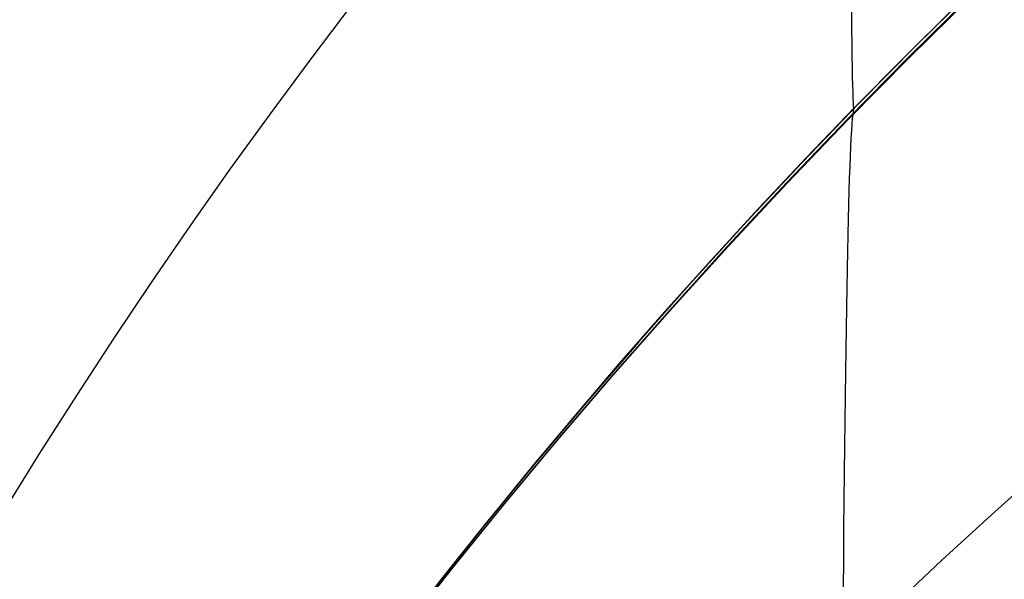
# Model space of a CAD drawing. Extents: x -15 to 7, y 1 to 148.
# Tile 118 of 194: x -7.7313 to -7.5977, y 140.4786 to 140.5545. Entities that reach past the tile are written whole.
import ezdxf

# ---------------------------------------------------------------- set-up
doc = ezdxf.new("R2010")
doc.units = 0
doc.layers.add('DEFAULT', color=7, linetype='CONTINUOUS')

msp = doc.modelspace()

# ---------------------------------------------------------------- linework, layer by layer
at = {"layer": 'DEFAULT', "color": 254}
for p, q in [((-7.60962, 140.55107, -48.63517), (-7.60166, 140.5589, -48.63885)), ((-7.60962, 140.55107, -52.63517), (-7.60166, 140.5589, -52.63885)), ((-7.60962, 140.55107, -56.63517), (-7.60166, 140.5589, -56.63885)), ((-7.60962, 140.55107, -60.63517), (-7.60166, 140.5589, -60.63885)), ((-7.60962, 140.55107, -64.63517), (-7.60166, 140.5589, -64.63885)), ((-7.60962, 140.55107, -68.63517), (-7.60166, 140.5589, -68.63885)), ((-7.60962, 140.55107, -72.63517), (-7.60166, 140.5589, -72.63885)), ((-7.60962, 140.55107, -76.63517), (-7.60166, 140.5589, -76.63885)), ((-7.60962, 140.55107, -80.63517), (-7.60166, 140.5589, -80.63885)), ((-7.60962, 140.55107, -84.63517), (-7.60166, 140.5589, -84.63885)), ((-7.60962, 140.55107, -88.63517), (-7.60166, 140.5589, -88.63885)), ((-7.60962, 140.55107, -92.63517), (-7.60166, 140.5589, -92.63885)), ((-7.60962, 140.55107, -96.63517), (-7.60166, 140.5589, -96.63885)), ((-7.60962, 140.55107, -100.63517), (-7.60166, 140.5589, -100.63885)), ((-7.60163, 140.55893, -50.29749), (-7.60958, 140.55111, -50.30117)), ((-7.60163, 140.55893, -54.29749), (-7.60958, 140.55111, -54.30117)), ((-7.60163, 140.55893, -58.29749), (-7.60958, 140.55111, -58.30117)), ((-7.60163, 140.55893, -62.29749), (-7.60958, 140.55111, -62.30117)), ((-7.60163, 140.55893, -66.29749), (-7.60958, 140.55111, -66.30117)), ((-7.60163, 140.55893, -70.29749), (-7.60958, 140.55111, -70.30117)), ((-7.60163, 140.55893, -74.29749), (-7.60958, 140.55111, -74.30117)), ((-7.60163, 140.55893, -78.29749), (-7.60958, 140.55111, -78.30117)), ((-7.60163, 140.55893, -82.29749), (-7.60958, 140.55111, -82.30117)), ((-7.60163, 140.55893, -86.29749), (-7.60958, 140.55111, -86.30117)), ((-7.60163, 140.55893, -90.29749), (-7.60958, 140.55111, -90.30117)), ((-7.60163, 140.55893, -94.29749), (-7.60958, 140.55111, -94.30117)), ((-7.60163, 140.55893, -98.29749), (-7.60958, 140.55111, -98.30117)), ((-7.60163, 140.55893, -46.29749), (-7.60958, 140.55111, -46.30117)), ((-7.60208, 140.55795, -98.29777), (-7.61066, 140.54948, -98.30176)), ((-7.60208, 140.55795, -94.29777), (-7.61066, 140.54948, -94.30176)), ((-7.60208, 140.55795, -90.29777), (-7.61066, 140.54948, -90.30176)), ((-7.60208, 140.55795, -86.29777), (-7.61066, 140.54948, -86.30176)), ((-7.60208, 140.55795, -82.29777), (-7.61066, 140.54948, -82.30176)), ((-7.60208, 140.55795, -78.29777), (-7.61066, 140.54948, -78.30176)), ((-7.60208, 140.55795, -74.29777), (-7.61066, 140.54948, -74.30176)), ((-7.60208, 140.55795, -70.29777), (-7.61066, 140.54948, -70.30176)), ((-7.60208, 140.55795, -66.29777), (-7.61066, 140.54948, -66.30176)), ((-7.60208, 140.55795, -62.29777), (-7.61066, 140.54948, -62.30176)), ((-7.60208, 140.55795, -58.29777), (-7.61066, 140.54948, -58.30176)), ((-7.60208, 140.55795, -54.29777), (-7.61066, 140.54948, -54.30176)), ((-7.60208, 140.55795, -50.29777), (-7.61066, 140.54948, -50.30176)), ((-7.60208, 140.55795, -46.29777), (-7.61066, 140.54948, -46.30176)), ((-7.61054, 140.54946, -100.63465), (-7.60194, 140.55793, -100.63865)), ((-7.61054, 140.54946, -96.63465), (-7.60194, 140.55793, -96.63865)), ((-7.61054, 140.54946, -92.63465), (-7.60194, 140.55793, -92.63865)), ((-7.61054, 140.54946, -88.63465), (-7.60194, 140.55793, -88.63865)), ((-7.61054, 140.54946, -84.63465), (-7.60194, 140.55793, -84.63865)), ((-7.61054, 140.54946, -80.63465), (-7.60194, 140.55793, -80.63865)), ((-7.61054, 140.54946, -76.63465), (-7.60194, 140.55793, -76.63865)), ((-7.61054, 140.54946, -72.63465), (-7.60194, 140.55793, -72.63865)), ((-7.61054, 140.54946, -68.63465), (-7.60194, 140.55793, -68.63865)), ((-7.61054, 140.54946, -64.63465), (-7.60194, 140.55793, -64.63865)), ((-7.61054, 140.54946, -60.63465), (-7.60194, 140.55793, -60.63865)), ((-7.61054, 140.54946, -56.63465), (-7.60194, 140.55793, -56.63865)), ((-7.61054, 140.54946, -52.63465), (-7.60194, 140.55793, -52.63865)), ((-7.61054, 140.54946, -48.63465), (-7.60194, 140.55793, -48.63865)), ((-7.61745, 140.54315, -48.63135), (-7.60962, 140.55107, -48.63517)), ((-7.61745, 140.54315, -52.63135), (-7.60962, 140.55107, -52.63517)), ((-7.61745, 140.54315, -56.63135), (-7.60962, 140.55107, -56.63517)), ((-7.61745, 140.54315, -60.63135), (-7.60962, 140.55107, -60.63517)), ((-7.61745, 140.54315, -64.63135), (-7.60962, 140.55107, -64.63517)), ((-7.61745, 140.54315, -68.63135), (-7.60962, 140.55107, -68.63517)), ((-7.61745, 140.54315, -72.63135), (-7.60962, 140.55107, -72.63517)), ((-7.61745, 140.54315, -76.63135), (-7.60962, 140.55107, -76.63517)), ((-7.61745, 140.54315, -80.63135), (-7.60962, 140.55107, -80.63517)), ((-7.61745, 140.54315, -84.63135), (-7.60962, 140.55107, -84.63517)), ((-7.61745, 140.54315, -88.63135), (-7.60962, 140.55107, -88.63517)), ((-7.61745, 140.54315, -92.63135), (-7.60962, 140.55107, -92.63517)), ((-7.61745, 140.54315, -96.63135), (-7.60962, 140.55107, -96.63517)), ((-7.61745, 140.54315, -100.63135), (-7.60962, 140.55107, -100.63517)), ((-7.60958, 140.55111, -50.30117), (-7.6174, 140.54321, -50.30498)), ((-7.60958, 140.55111, -54.30117), (-7.6174, 140.54321, -54.30498)), ((-7.60958, 140.55111, -58.30117), (-7.6174, 140.54321, -58.30498)), ((-7.60958, 140.55111, -62.30117), (-7.6174, 140.54321, -62.30498)), ((-7.60958, 140.55111, -66.30117), (-7.6174, 140.54321, -66.30498)), ((-7.60958, 140.55111, -70.30117), (-7.6174, 140.54321, -70.30498)), ((-7.60958, 140.55111, -74.30117), (-7.6174, 140.54321, -74.30498)), ((-7.60958, 140.55111, -78.30117), (-7.6174, 140.54321, -78.30498)), ((-7.60958, 140.55111, -82.30117), (-7.6174, 140.54321, -82.30498)), ((-7.60958, 140.55111, -86.30117), (-7.6174, 140.54321, -86.30498)), ((-7.60958, 140.55111, -90.30117), (-7.6174, 140.54321, -90.30498)), ((-7.60958, 140.55111, -94.30117), (-7.6174, 140.54321, -94.30498)), ((-7.60958, 140.55111, -98.30117), (-7.6174, 140.54321, -98.30498)), ((-7.60958, 140.55111, -46.30117), (-7.6174, 140.54321, -46.30498)), ((-7.61066, 140.54948, -98.30176), (-7.61906, 140.54096, -98.3059)), ((-7.61066, 140.54948, -94.30176), (-7.61906, 140.54096, -94.3059)), ((-7.61066, 140.54948, -90.30176), (-7.61906, 140.54096, -90.3059)), ((-7.61066, 140.54948, -86.30176), (-7.61906, 140.54096, -86.3059)), ((-7.61066, 140.54948, -82.30176), (-7.61906, 140.54096, -82.3059)), ((-7.61066, 140.54948, -78.30176), (-7.61906, 140.54096, -78.3059)), ((-7.61066, 140.54948, -74.30176), (-7.61906, 140.54096, -74.3059)), ((-7.61066, 140.54948, -70.30176), (-7.61906, 140.54096, -70.3059)), ((-7.61066, 140.54948, -66.30176), (-7.61906, 140.54096, -66.3059)), ((-7.61066, 140.54948, -62.30176), (-7.61906, 140.54096, -62.3059)), ((-7.61066, 140.54948, -58.30176), (-7.61906, 140.54096, -58.3059)), ((-7.61066, 140.54948, -54.30176), (-7.61906, 140.54096, -54.3059)), ((-7.61066, 140.54948, -50.30176), (-7.61906, 140.54096, -50.3059)), ((-7.61066, 140.54948, -46.30176), (-7.61906, 140.54096, -46.3059)), ((-7.61894, 140.54094, -100.63052), (-7.61054, 140.54946, -100.63465)), ((-7.61894, 140.54094, -96.63052), (-7.61054, 140.54946, -96.63465)), ((-7.61894, 140.54094, -92.63052), (-7.61054, 140.54946, -92.63465)), ((-7.61894, 140.54094, -88.63052), (-7.61054, 140.54946, -88.63465)), ((-7.61894, 140.54094, -84.63052), (-7.61054, 140.54946, -84.63465)), ((-7.61894, 140.54094, -80.63052), (-7.61054, 140.54946, -80.63465)), ((-7.61894, 140.54094, -76.63052), (-7.61054, 140.54946, -76.63465)), ((-7.61894, 140.54094, -72.63052), (-7.61054, 140.54946, -72.63465)), ((-7.61894, 140.54094, -68.63052), (-7.61054, 140.54946, -68.63465)), ((-7.61894, 140.54094, -64.63052), (-7.61054, 140.54946, -64.63465)), ((-7.61894, 140.54094, -60.63052), (-7.61054, 140.54946, -60.63465)), ((-7.61894, 140.54094, -56.63052), (-7.61054, 140.54946, -56.63465)), ((-7.61894, 140.54094, -52.63052), (-7.61054, 140.54946, -52.63465)), ((-7.61894, 140.54094, -48.63052), (-7.61054, 140.54946, -48.63465)), ((-7.62515, 140.53515, -48.62739), (-7.61745, 140.54315, -48.63135)), ((-7.62515, 140.53515, -52.62739), (-7.61745, 140.54315, -52.63135)), ((-7.62515, 140.53515, -56.62739), (-7.61745, 140.54315, -56.63135)), ((-7.62515, 140.53515, -60.62739), (-7.61745, 140.54315, -60.63135)), ((-7.62515, 140.53515, -64.62739), (-7.61745, 140.54315, -64.63135)), ((-7.62515, 140.53515, -68.62739), (-7.61745, 140.54315, -68.63135)), ((-7.62515, 140.53515, -72.62739), (-7.61745, 140.54315, -72.63135)), ((-7.62515, 140.53515, -76.62739), (-7.61745, 140.54315, -76.63135)), ((-7.62515, 140.53515, -80.62739), (-7.61745, 140.54315, -80.63135)), ((-7.62515, 140.53515, -84.62739), (-7.61745, 140.54315, -84.63135)), ((-7.62515, 140.53515, -88.62739), (-7.61745, 140.54315, -88.63135)), ((-7.62515, 140.53515, -92.62739), (-7.61745, 140.54315, -92.63135)), ((-7.62515, 140.53515, -96.62739), (-7.61745, 140.54315, -96.63135)), ((-7.62515, 140.53515, -100.62739), (-7.61745, 140.54315, -100.63135)), ((-7.6174, 140.54321, -50.30498), (-7.62509, 140.53522, -50.30894)), ((-7.6174, 140.54321, -54.30498), (-7.62509, 140.53522, -54.30894)), ((-7.6174, 140.54321, -58.30498), (-7.62509, 140.53522, -58.30894)), ((-7.6174, 140.54321, -62.30498), (-7.62509, 140.53522, -62.30894)), ((-7.6174, 140.54321, -66.30498), (-7.62509, 140.53522, -66.30894)), ((-7.6174, 140.54321, -70.30498), (-7.62509, 140.53522, -70.30894)), ((-7.6174, 140.54321, -74.30498), (-7.62509, 140.53522, -74.30894)), ((-7.6174, 140.54321, -78.30498), (-7.62509, 140.53522, -78.30894)), ((-7.6174, 140.54321, -82.30498), (-7.62509, 140.53522, -82.30894)), ((-7.6174, 140.54321, -86.30498), (-7.62509, 140.53522, -86.30894)), ((-7.6174, 140.54321, -90.30498), (-7.62509, 140.53522, -90.30894)), ((-7.6174, 140.54321, -94.30498), (-7.62509, 140.53522, -94.30894)), ((-7.6174, 140.54321, -98.30498), (-7.62509, 140.53522, -98.30894)), ((-7.6174, 140.54321, -46.30498), (-7.62509, 140.53522, -46.30894)), ((-7.61906, 140.54096, -98.3059), (-7.62726, 140.5324, -98.31017)), ((-7.61906, 140.54096, -94.3059), (-7.62726, 140.5324, -94.31017)), ((-7.61906, 140.54096, -90.3059), (-7.62726, 140.5324, -90.31017)), ((-7.61906, 140.54096, -86.3059), (-7.62726, 140.5324, -86.31017)), ((-7.61906, 140.54096, -82.3059), (-7.62726, 140.5324, -82.31017)), ((-7.61906, 140.54096, -78.3059), (-7.62726, 140.5324, -78.31017)), ((-7.61906, 140.54096, -74.3059), (-7.62726, 140.5324, -74.31017)), ((-7.61906, 140.54096, -70.3059), (-7.62726, 140.5324, -70.31017)), ((-7.61906, 140.54096, -66.3059), (-7.62726, 140.5324, -66.31017)), ((-7.61906, 140.54096, -62.3059), (-7.62726, 140.5324, -62.31017)), ((-7.61906, 140.54096, -58.3059), (-7.62726, 140.5324, -58.31017)), ((-7.61906, 140.54096, -54.3059), (-7.62726, 140.5324, -54.31017)), ((-7.61906, 140.54096, -50.3059), (-7.62726, 140.5324, -50.31017)), ((-7.61906, 140.54096, -46.3059), (-7.62726, 140.5324, -46.31017)), ((-7.62716, 140.53236, -100.62624), (-7.61894, 140.54094, -100.63052)), ((-7.62716, 140.53236, -96.62624), (-7.61894, 140.54094, -96.63052)), ((-7.62716, 140.53236, -92.62624), (-7.61894, 140.54094, -92.63052)), ((-7.62716, 140.53236, -88.62624), (-7.61894, 140.54094, -88.63052)), ((-7.62716, 140.53236, -84.62624), (-7.61894, 140.54094, -84.63052)), ((-7.62716, 140.53236, -80.62624), (-7.61894, 140.54094, -80.63052)), ((-7.62716, 140.53236, -76.62624), (-7.61894, 140.54094, -76.63052)), ((-7.62716, 140.53236, -72.62624), (-7.61894, 140.54094, -72.63052)), ((-7.62716, 140.53236, -68.62624), (-7.61894, 140.54094, -68.63052)), ((-7.62716, 140.53236, -64.62624), (-7.61894, 140.54094, -64.63052)), ((-7.62716, 140.53236, -60.62624), (-7.61894, 140.54094, -60.63052)), ((-7.62716, 140.53236, -56.62624), (-7.61894, 140.54094, -56.63052)), ((-7.62716, 140.53236, -52.62624), (-7.61894, 140.54094, -52.63052)), ((-7.62716, 140.53236, -48.62624), (-7.61894, 140.54094, -48.63052)), ((-7.63271, 140.52707, -48.6233), (-7.62515, 140.53515, -48.62739)), ((-7.63271, 140.52707, -52.6233), (-7.62515, 140.53515, -52.62739)), ((-7.63271, 140.52707, -56.6233), (-7.62515, 140.53515, -56.62739)), ((-7.63271, 140.52707, -60.6233), (-7.62515, 140.53515, -60.62739)), ((-7.63271, 140.52707, -64.6233), (-7.62515, 140.53515, -64.62739)), ((-7.63271, 140.52707, -68.6233), (-7.62515, 140.53515, -68.62739)), ((-7.63271, 140.52707, -72.6233), (-7.62515, 140.53515, -72.62739)), ((-7.63271, 140.52707, -76.6233), (-7.62515, 140.53515, -76.62739)), ((-7.63271, 140.52707, -80.6233), (-7.62515, 140.53515, -80.62739)), ((-7.63271, 140.52707, -84.6233), (-7.62515, 140.53515, -84.62739)), ((-7.63271, 140.52707, -88.6233), (-7.62515, 140.53515, -88.62739)), ((-7.63271, 140.52707, -92.6233), (-7.62515, 140.53515, -92.62739)), ((-7.63271, 140.52707, -96.6233), (-7.62515, 140.53515, -96.62739)), ((-7.63271, 140.52707, -100.6233), (-7.62515, 140.53515, -100.62739)), ((-7.62509, 140.53522, -50.30894), (-7.63265, 140.52715, -50.31303)), ((-7.62509, 140.53522, -54.30894), (-7.63265, 140.52715, -54.31303)), ((-7.62509, 140.53522, -58.30894), (-7.63265, 140.52715, -58.31303)), ((-7.62509, 140.53522, -62.30894), (-7.63265, 140.52715, -62.31303)), ((-7.62509, 140.53522, -66.30894), (-7.63265, 140.52715, -66.31303)), ((-7.62509, 140.53522, -70.30894), (-7.63265, 140.52715, -70.31303)), ((-7.62509, 140.53522, -74.30894), (-7.63265, 140.52715, -74.31303)), ((-7.62509, 140.53522, -78.30894), (-7.63265, 140.52715, -78.31303)), ((-7.62509, 140.53522, -82.30894), (-7.63265, 140.52715, -82.31303)), ((-7.62509, 140.53522, -86.30894), (-7.63265, 140.52715, -86.31303)), ((-7.62509, 140.53522, -90.30894), (-7.63265, 140.52715, -90.31303)), ((-7.62509, 140.53522, -94.30894), (-7.63265, 140.52715, -94.31303)), ((-7.62509, 140.53522, -98.30894), (-7.63265, 140.52715, -98.31303)), ((-7.62509, 140.53522, -46.30894), (-7.63265, 140.52715, -46.31303)), ((-7.62726, 140.5324, -98.31017), (-7.63527, 140.52379, -98.31459)), ((-7.62726, 140.5324, -94.31017), (-7.63527, 140.52379, -94.31459)), ((-7.62726, 140.5324, -90.31017), (-7.63527, 140.52379, -90.31459)), ((-7.62726, 140.5324, -86.31017), (-7.63527, 140.52379, -86.31459)), ((-7.62726, 140.5324, -82.31017), (-7.63527, 140.52379, -82.31459)), ((-7.62726, 140.5324, -78.31017), (-7.63527, 140.52379, -78.31459)), ((-7.62726, 140.5324, -74.31017), (-7.63527, 140.52379, -74.31459)), ((-7.62726, 140.5324, -70.31017), (-7.63527, 140.52379, -70.31459)), ((-7.62726, 140.5324, -66.31017), (-7.63527, 140.52379, -66.31459)), ((-7.62726, 140.5324, -62.31017), (-7.63527, 140.52379, -62.31459)), ((-7.62726, 140.5324, -58.31017), (-7.63527, 140.52379, -58.31459)), ((-7.62726, 140.5324, -54.31017), (-7.63527, 140.52379, -54.31459)), ((-7.62726, 140.5324, -50.31017), (-7.63527, 140.52379, -50.31459)), ((-7.62726, 140.5324, -46.31017), (-7.63527, 140.52379, -46.31459)), ((-7.63518, 140.52375, -100.62183), (-7.62716, 140.53236, -100.62624)), ((-7.63518, 140.52375, -96.62183), (-7.62716, 140.53236, -96.62624)), ((-7.63518, 140.52375, -92.62183), (-7.62716, 140.53236, -92.62624)), ((-7.63518, 140.52375, -88.62183), (-7.62716, 140.53236, -88.62624)), ((-7.63518, 140.52375, -84.62183), (-7.62716, 140.53236, -84.62624)), ((-7.63518, 140.52375, -80.62183), (-7.62716, 140.53236, -80.62624)), ((-7.63518, 140.52375, -76.62183), (-7.62716, 140.53236, -76.62624)), ((-7.63518, 140.52375, -72.62183), (-7.62716, 140.53236, -72.62624)), ((-7.63518, 140.52375, -68.62183), (-7.62716, 140.53236, -68.62624)), ((-7.63518, 140.52375, -64.62183), (-7.62716, 140.53236, -64.62624)), ((-7.63518, 140.52375, -60.62183), (-7.62716, 140.53236, -60.62624)), ((-7.63518, 140.52375, -56.62183), (-7.62716, 140.53236, -56.62624)), ((-7.63518, 140.52375, -52.62183), (-7.62716, 140.53236, -52.62624)), ((-7.63518, 140.52375, -48.62183), (-7.62716, 140.53236, -48.62624)), ((-7.64013, 140.51892, -48.61906), (-7.63271, 140.52707, -48.6233)), ((-7.64013, 140.51892, -52.61906), (-7.63271, 140.52707, -52.6233)), ((-7.64013, 140.51892, -56.61906), (-7.63271, 140.52707, -56.6233)), ((-7.64013, 140.51892, -60.61906), (-7.63271, 140.52707, -60.6233)), ((-7.64013, 140.51892, -64.61906), (-7.63271, 140.52707, -64.6233)), ((-7.64013, 140.51892, -68.61906), (-7.63271, 140.52707, -68.6233)), ((-7.64013, 140.51892, -72.61906), (-7.63271, 140.52707, -72.6233)), ((-7.64013, 140.51892, -76.61906), (-7.63271, 140.52707, -76.6233)), ((-7.64013, 140.51892, -80.61906), (-7.63271, 140.52707, -80.6233)), ((-7.64013, 140.51892, -84.61906), (-7.63271, 140.52707, -84.6233)), ((-7.64013, 140.51892, -88.61906), (-7.63271, 140.52707, -88.6233)), ((-7.64013, 140.51892, -92.61906), (-7.63271, 140.52707, -92.6233)), ((-7.64013, 140.51892, -96.61906), (-7.63271, 140.52707, -96.6233)), ((-7.64013, 140.51892, -100.61906), (-7.63271, 140.52707, -100.6233)), ((-7.63265, 140.52715, -50.31303), (-7.64007, 140.51901, -50.31726)), ((-7.63265, 140.52715, -54.31303), (-7.64007, 140.51901, -54.31726)), ((-7.63265, 140.52715, -58.31303), (-7.64007, 140.51901, -58.31726)), ((-7.63265, 140.52715, -62.31303), (-7.64007, 140.51901, -62.31726)), ((-7.63265, 140.52715, -66.31303), (-7.64007, 140.51901, -66.31726)), ((-7.63265, 140.52715, -70.31303), (-7.64007, 140.51901, -70.31726)), ((-7.63265, 140.52715, -74.31303), (-7.64007, 140.51901, -74.31726)), ((-7.63265, 140.52715, -78.31303), (-7.64007, 140.51901, -78.31726)), ((-7.63265, 140.52715, -82.31303), (-7.64007, 140.51901, -82.31726)), ((-7.63265, 140.52715, -86.31303), (-7.64007, 140.51901, -86.31726)), ((-7.63265, 140.52715, -90.31303), (-7.64007, 140.51901, -90.31726)), ((-7.63265, 140.52715, -94.31303), (-7.64007, 140.51901, -94.31726)), ((-7.63265, 140.52715, -98.31303), (-7.64007, 140.51901, -98.31726)), ((-7.63265, 140.52715, -46.31303), (-7.64007, 140.51901, -46.31726)), ((-7.63527, 140.52379, -98.31459), (-7.64314, 140.51508, -98.31918)), ((-7.63527, 140.52379, -94.31459), (-7.64314, 140.51508, -94.31918)), ((-7.63527, 140.52379, -90.31459), (-7.64314, 140.51508, -90.31918)), ((-7.63527, 140.52379, -86.31459), (-7.64314, 140.51508, -86.31918)), ((-7.63527, 140.52379, -82.31459), (-7.64314, 140.51508, -82.31918)), ((-7.63527, 140.52379, -78.31459), (-7.64314, 140.51508, -78.31918)), ((-7.63527, 140.52379, -74.31459), (-7.64314, 140.51508, -74.31918)), ((-7.63527, 140.52379, -70.31459), (-7.64314, 140.51508, -70.31918)), ((-7.63527, 140.52379, -66.31459), (-7.64314, 140.51508, -66.31918)), ((-7.63527, 140.52379, -62.31459), (-7.64314, 140.51508, -62.31918)), ((-7.63527, 140.52379, -58.31459), (-7.64314, 140.51508, -58.31918)), ((-7.63527, 140.52379, -54.31459), (-7.64314, 140.51508, -54.31918)), ((-7.63527, 140.52379, -50.31459), (-7.64314, 140.51508, -50.31918)), ((-7.63527, 140.52379, -46.31459), (-7.64314, 140.51508, -46.31918)), ((-7.64309, 140.51502, -100.61721), (-7.63518, 140.52375, -100.62183)), ((-7.64309, 140.51502, -96.61721), (-7.63518, 140.52375, -96.62183)), ((-7.64309, 140.51502, -92.61721), (-7.63518, 140.52375, -92.62183)), ((-7.64309, 140.51502, -88.61721), (-7.63518, 140.52375, -88.62183)), ((-7.64309, 140.51502, -84.61721), (-7.63518, 140.52375, -84.62183)), ((-7.64309, 140.51502, -80.61721), (-7.63518, 140.52375, -80.62183)), ((-7.64309, 140.51502, -76.61721), (-7.63518, 140.52375, -76.62183)), ((-7.64309, 140.51502, -72.61721), (-7.63518, 140.52375, -72.62183)), ((-7.64309, 140.51502, -68.61721), (-7.63518, 140.52375, -68.62183)), ((-7.64309, 140.51502, -64.61721), (-7.63518, 140.52375, -64.62183)), ((-7.64309, 140.51502, -60.61721), (-7.63518, 140.52375, -60.62183)), ((-7.64309, 140.51502, -56.61721), (-7.63518, 140.52375, -56.62183)), ((-7.64309, 140.51502, -52.61721), (-7.63518, 140.52375, -52.62183)), ((-7.64309, 140.51502, -48.61721), (-7.63518, 140.52375, -48.62183)), ((-7.64742, 140.51071, -48.61468), (-7.64013, 140.51892, -48.61906)), ((-7.64742, 140.51071, -52.61468), (-7.64013, 140.51892, -52.61906)), ((-7.64742, 140.51071, -56.61468), (-7.64013, 140.51892, -56.61906)), ((-7.64742, 140.51071, -60.61468), (-7.64013, 140.51892, -60.61906)), ((-7.64742, 140.51071, -64.61468), (-7.64013, 140.51892, -64.61906)), ((-7.64742, 140.51071, -68.61468), (-7.64013, 140.51892, -68.61906)), ((-7.64742, 140.51071, -72.61468), (-7.64013, 140.51892, -72.61906)), ((-7.64742, 140.51071, -76.61468), (-7.64013, 140.51892, -76.61906)), ((-7.64742, 140.51071, -80.61468), (-7.64013, 140.51892, -80.61906)), ((-7.64742, 140.51071, -84.61468), (-7.64013, 140.51892, -84.61906)), ((-7.64742, 140.51071, -88.61468), (-7.64013, 140.51892, -88.61906)), ((-7.64742, 140.51071, -92.61468), (-7.64013, 140.51892, -92.61906)), ((-7.64742, 140.51071, -96.61468), (-7.64013, 140.51892, -96.61906)), ((-7.64742, 140.51071, -100.61468), (-7.64013, 140.51892, -100.61906)), ((-7.64007, 140.51901, -50.31726), (-7.64735, 140.51079, -50.32165)), ((-7.64007, 140.51901, -54.31726), (-7.64735, 140.51079, -54.32165)), ((-7.64007, 140.51901, -58.31726), (-7.64735, 140.51079, -58.32165)), ((-7.64007, 140.51901, -62.31726), (-7.64735, 140.51079, -62.32165)), ((-7.64007, 140.51901, -66.31726), (-7.64735, 140.51079, -66.32165)), ((-7.64007, 140.51901, -70.31726), (-7.64735, 140.51079, -70.32165)), ((-7.64007, 140.51901, -74.31726), (-7.64735, 140.51079, -74.32165)), ((-7.64007, 140.51901, -78.31726), (-7.64735, 140.51079, -78.32165)), ((-7.64007, 140.51901, -82.31726), (-7.64735, 140.51079, -82.32165)), ((-7.64007, 140.51901, -86.31726), (-7.64735, 140.51079, -86.32165)), ((-7.64007, 140.51901, -90.31726), (-7.64735, 140.51079, -90.32165)), ((-7.64007, 140.51901, -94.31726), (-7.64735, 140.51079, -94.32165)), ((-7.64007, 140.51901, -98.31726), (-7.64735, 140.51079, -98.32165)), ((-7.64007, 140.51901, -46.31726), (-7.64735, 140.51079, -46.32165)), ((-7.64314, 140.51508, -98.31918), (-7.65082, 140.50634, -98.32392)), ((-7.64314, 140.51508, -94.31918), (-7.65082, 140.50634, -94.32392)), ((-7.64314, 140.51508, -90.31918), (-7.65082, 140.50634, -90.32392)), ((-7.64314, 140.51508, -86.31918), (-7.65082, 140.50634, -86.32392)), ((-7.64314, 140.51508, -82.31918), (-7.65082, 140.50634, -82.32392)), ((-7.64314, 140.51508, -78.31918), (-7.65082, 140.50634, -78.32392)), ((-7.64314, 140.51508, -74.31918), (-7.65082, 140.50634, -74.32392)), ((-7.64314, 140.51508, -70.31918), (-7.65082, 140.50634, -70.32392)), ((-7.64314, 140.51508, -66.31918), (-7.65082, 140.50634, -66.32392)), ((-7.64314, 140.51508, -62.31918), (-7.65082, 140.50634, -62.32392)), ((-7.64314, 140.51508, -58.31918), (-7.65082, 140.50634, -58.32392)), ((-7.64314, 140.51508, -54.31918), (-7.65082, 140.50634, -54.32392)), ((-7.64314, 140.51508, -50.31918), (-7.65082, 140.50634, -50.32392)), ((-7.64314, 140.51508, -46.31918), (-7.65082, 140.50634, -46.32392)), ((-7.6508, 140.50626, -100.61246), (-7.64309, 140.51502, -100.61721)), ((-7.6508, 140.50626, -96.61246), (-7.64309, 140.51502, -96.61721)), ((-7.6508, 140.50626, -92.61246), (-7.64309, 140.51502, -92.61721)), ((-7.6508, 140.50626, -88.61246), (-7.64309, 140.51502, -88.61721)), ((-7.6508, 140.50626, -84.61246), (-7.64309, 140.51502, -84.61721)), ((-7.6508, 140.50626, -80.61246), (-7.64309, 140.51502, -80.61721)), ((-7.6508, 140.50626, -76.61246), (-7.64309, 140.51502, -76.61721)), ((-7.6508, 140.50626, -72.61246), (-7.64309, 140.51502, -72.61721)), ((-7.6508, 140.50626, -68.61246), (-7.64309, 140.51502, -68.61721)), ((-7.6508, 140.50626, -64.61246), (-7.64309, 140.51502, -64.61721)), ((-7.6508, 140.50626, -60.61246), (-7.64309, 140.51502, -60.61721)), ((-7.6508, 140.50626, -56.61246), (-7.64309, 140.51502, -56.61721)), ((-7.6508, 140.50626, -52.61246), (-7.64309, 140.51502, -52.61721)), ((-7.6508, 140.50626, -48.61246), (-7.64309, 140.51502, -48.61721)), ((-7.65456, 140.50242, -48.61015), (-7.64742, 140.51071, -48.61468)), ((-7.65456, 140.50242, -52.61015), (-7.64742, 140.51071, -52.61468)), ((-7.65456, 140.50242, -56.61015), (-7.64742, 140.51071, -56.61468)), ((-7.65456, 140.50242, -60.61015), (-7.64742, 140.51071, -60.61468)), ((-7.65456, 140.50242, -64.61015), (-7.64742, 140.51071, -64.61468)), ((-7.65456, 140.50242, -68.61015), (-7.64742, 140.51071, -68.61468)), ((-7.65456, 140.50242, -72.61015), (-7.64742, 140.51071, -72.61468)), ((-7.65456, 140.50242, -76.61015), (-7.64742, 140.51071, -76.61468)), ((-7.65456, 140.50242, -80.61015), (-7.64742, 140.51071, -80.61468)), ((-7.65456, 140.50242, -84.61015), (-7.64742, 140.51071, -84.61468)), ((-7.65456, 140.50242, -88.61015), (-7.64742, 140.51071, -88.61468)), ((-7.65456, 140.50242, -92.61015), (-7.64742, 140.51071, -92.61468)), ((-7.65456, 140.50242, -96.61015), (-7.64742, 140.51071, -96.61468)), ((-7.65456, 140.50242, -100.61015), (-7.64742, 140.51071, -100.61468)), ((-7.64735, 140.51079, -50.32165), (-7.65449, 140.50252, -50.32618)), ((-7.64735, 140.51079, -54.32165), (-7.65449, 140.50252, -54.32618)), ((-7.64735, 140.51079, -58.32165), (-7.65449, 140.50252, -58.32618)), ((-7.64735, 140.51079, -62.32165), (-7.65449, 140.50252, -62.32618)), ((-7.64735, 140.51079, -66.32165), (-7.65449, 140.50252, -66.32618)), ((-7.64735, 140.51079, -70.32165), (-7.65449, 140.50252, -70.32618)), ((-7.64735, 140.51079, -74.32165), (-7.65449, 140.50252, -74.32618)), ((-7.64735, 140.51079, -78.32165), (-7.65449, 140.50252, -78.32618)), ((-7.64735, 140.51079, -82.32165), (-7.65449, 140.50252, -82.32618)), ((-7.64735, 140.51079, -86.32165), (-7.65449, 140.50252, -86.32618)), ((-7.64735, 140.51079, -90.32165), (-7.65449, 140.50252, -90.32618)), ((-7.64735, 140.51079, -94.32165), (-7.65449, 140.50252, -94.32618)), ((-7.64735, 140.51079, -98.32165), (-7.65449, 140.50252, -98.32618)), ((-7.64735, 140.51079, -46.32165), (-7.65449, 140.50252, -46.32618)), ((-7.65082, 140.50634, -98.32392), (-7.65831, 140.49758, -98.32881)), ((-7.65082, 140.50634, -94.32392), (-7.65831, 140.49758, -94.32881)), ((-7.65082, 140.50634, -90.32392), (-7.65831, 140.49758, -90.32881)), ((-7.65082, 140.50634, -86.32392), (-7.65831, 140.49758, -86.32881)), ((-7.65082, 140.50634, -82.32392), (-7.65831, 140.49758, -82.32881)), ((-7.65082, 140.50634, -78.32392), (-7.65831, 140.49758, -78.32881)), ((-7.65082, 140.50634, -74.32392), (-7.65831, 140.49758, -74.32881)), ((-7.65082, 140.50634, -70.32392), (-7.65831, 140.49758, -70.32881)), ((-7.65082, 140.50634, -66.32392), (-7.65831, 140.49758, -66.32881)), ((-7.65082, 140.50634, -62.32392), (-7.65831, 140.49758, -62.32881)), ((-7.65082, 140.50634, -58.32392), (-7.65831, 140.49758, -58.32881)), ((-7.65082, 140.50634, -54.32392), (-7.65831, 140.49758, -54.32881)), ((-7.65082, 140.50634, -50.32392), (-7.65831, 140.49758, -50.32881)), ((-7.65082, 140.50634, -46.32392), (-7.65831, 140.49758, -46.32881)), ((-7.65832, 140.49748, -100.60756), (-7.6508, 140.50626, -100.61246)), ((-7.65832, 140.49748, -96.60756), (-7.6508, 140.50626, -96.61246)), ((-7.65832, 140.49748, -92.60756), (-7.6508, 140.50626, -92.61246)), ((-7.65832, 140.49748, -88.60756), (-7.6508, 140.50626, -88.61246)), ((-7.65832, 140.49748, -84.60756), (-7.6508, 140.50626, -84.61246)), ((-7.65832, 140.49748, -80.60756), (-7.6508, 140.50626, -80.61246)), ((-7.65832, 140.49748, -76.60756), (-7.6508, 140.50626, -76.61246)), ((-7.65832, 140.49748, -72.60756), (-7.6508, 140.50626, -72.61246)), ((-7.65832, 140.49748, -68.60756), (-7.6508, 140.50626, -68.61246)), ((-7.65832, 140.49748, -64.60756), (-7.6508, 140.50626, -64.61246)), ((-7.65832, 140.49748, -60.60756), (-7.6508, 140.50626, -60.61246)), ((-7.65832, 140.49748, -56.60756), (-7.6508, 140.50626, -56.61246)), ((-7.65832, 140.49748, -52.60756), (-7.6508, 140.50626, -52.61246)), ((-7.65832, 140.49748, -48.60756), (-7.6508, 140.50626, -48.61246)), ((-7.66156, 140.49409, -48.60547), (-7.65456, 140.50242, -48.61015)), ((-7.66156, 140.49409, -52.60547), (-7.65456, 140.50242, -52.61015)), ((-7.66156, 140.49409, -56.60547), (-7.65456, 140.50242, -56.61015)), ((-7.66156, 140.49409, -60.60547), (-7.65456, 140.50242, -60.61015)), ((-7.66156, 140.49409, -64.60547), (-7.65456, 140.50242, -64.61015)), ((-7.66156, 140.49409, -68.60547), (-7.65456, 140.50242, -68.61015)), ((-7.66156, 140.49409, -72.60547), (-7.65456, 140.50242, -72.61015)), ((-7.66156, 140.49409, -76.60547), (-7.65456, 140.50242, -76.61015)), ((-7.66156, 140.49409, -80.60547), (-7.65456, 140.50242, -80.61015)), ((-7.66156, 140.49409, -84.60547), (-7.65456, 140.50242, -84.61015)), ((-7.66156, 140.49409, -88.60547), (-7.65456, 140.50242, -88.61015)), ((-7.66156, 140.49409, -92.60547), (-7.65456, 140.50242, -92.61015)), ((-7.66156, 140.49409, -96.60547), (-7.65456, 140.50242, -96.61015)), ((-7.66156, 140.49409, -100.60547), (-7.65456, 140.50242, -100.61015)), ((-7.65449, 140.50252, -50.32618), (-7.66149, 140.49418, -50.33086)), ((-7.65449, 140.50252, -54.32618), (-7.66149, 140.49418, -54.33086)), ((-7.65449, 140.50252, -58.32618), (-7.66149, 140.49418, -58.33086)), ((-7.65449, 140.50252, -62.32618), (-7.66149, 140.49418, -62.33086)), ((-7.65449, 140.50252, -66.32618), (-7.66149, 140.49418, -66.33086)), ((-7.65449, 140.50252, -70.32618), (-7.66149, 140.49418, -70.33086)), ((-7.65449, 140.50252, -74.32618), (-7.66149, 140.49418, -74.33086)), ((-7.65449, 140.50252, -78.32618), (-7.66149, 140.49418, -78.33086)), ((-7.65449, 140.50252, -82.32618), (-7.66149, 140.49418, -82.33086)), ((-7.65449, 140.50252, -86.32618), (-7.66149, 140.49418, -86.33086)), ((-7.65449, 140.50252, -90.32618), (-7.66149, 140.49418, -90.33086)), ((-7.65449, 140.50252, -94.32618), (-7.66149, 140.49418, -94.33086)), ((-7.65449, 140.50252, -98.32618), (-7.66149, 140.49418, -98.33086)), ((-7.65449, 140.50252, -46.32618), (-7.66149, 140.49418, -46.33086)), ((-7.66563, 140.48868, -100.60253), (-7.65832, 140.49748, -100.60756)), ((-7.66563, 140.48868, -96.60253), (-7.65832, 140.49748, -96.60756)), ((-7.66563, 140.48868, -92.60253), (-7.65832, 140.49748, -92.60756)), ((-7.66563, 140.48868, -88.60253), (-7.65832, 140.49748, -88.60756)), ((-7.66563, 140.48868, -84.60253), (-7.65832, 140.49748, -84.60756)), ((-7.66563, 140.48868, -80.60253), (-7.65832, 140.49748, -80.60756)), ((-7.66563, 140.48868, -76.60253), (-7.65832, 140.49748, -76.60756)), ((-7.66563, 140.48868, -72.60253), (-7.65832, 140.49748, -72.60756)), ((-7.66563, 140.48868, -68.60253), (-7.65832, 140.49748, -68.60756)), ((-7.66563, 140.48868, -64.60253), (-7.65832, 140.49748, -64.60756)), ((-7.66563, 140.48868, -60.60253), (-7.65832, 140.49748, -60.60756)), ((-7.66563, 140.48868, -56.60253), (-7.65832, 140.49748, -56.60756)), ((-7.66563, 140.48868, -52.60253), (-7.65832, 140.49748, -52.60756)), ((-7.66563, 140.48868, -48.60253), (-7.65832, 140.49748, -48.60756)), ((-7.65831, 140.49758, -98.32881), (-7.66559, 140.48881, -98.33383)), ((-7.65831, 140.49758, -94.32881), (-7.66559, 140.48881, -94.33383)), ((-7.65831, 140.49758, -90.32881), (-7.66559, 140.48881, -90.33383)), ((-7.65831, 140.49758, -86.32881), (-7.66559, 140.48881, -86.33383)), ((-7.65831, 140.49758, -82.32881), (-7.66559, 140.48881, -82.33383)), ((-7.65831, 140.49758, -78.32881), (-7.66559, 140.48881, -78.33383)), ((-7.65831, 140.49758, -74.32881), (-7.66559, 140.48881, -74.33383)), ((-7.65831, 140.49758, -70.32881), (-7.66559, 140.48881, -70.33383)), ((-7.65831, 140.49758, -66.32881), (-7.66559, 140.48881, -66.33383)), ((-7.65831, 140.49758, -62.32881), (-7.66559, 140.48881, -62.33383)), ((-7.65831, 140.49758, -58.32881), (-7.66559, 140.48881, -58.33383)), ((-7.65831, 140.49758, -54.32881), (-7.66559, 140.48881, -54.33383)), ((-7.65831, 140.49758, -50.32881), (-7.66559, 140.48881, -50.33383)), ((-7.65831, 140.49758, -46.32881), (-7.66559, 140.48881, -46.33383)), ((-7.66841, 140.48569, -48.60064), (-7.66156, 140.49409, -48.60547)), ((-7.66841, 140.48569, -52.60064), (-7.66156, 140.49409, -52.60547)), ((-7.66841, 140.48569, -56.60064), (-7.66156, 140.49409, -56.60547)), ((-7.66841, 140.48569, -60.60064), (-7.66156, 140.49409, -60.60547)), ((-7.66841, 140.48569, -64.60064), (-7.66156, 140.49409, -64.60547)), ((-7.66841, 140.48569, -68.60064), (-7.66156, 140.49409, -68.60547)), ((-7.66841, 140.48569, -72.60064), (-7.66156, 140.49409, -72.60547)), ((-7.66841, 140.48569, -76.60064), (-7.66156, 140.49409, -76.60547)), ((-7.66841, 140.48569, -80.60064), (-7.66156, 140.49409, -80.60547)), ((-7.66841, 140.48569, -84.60064), (-7.66156, 140.49409, -84.60547)), ((-7.66841, 140.48569, -88.60064), (-7.66156, 140.49409, -88.60547)), ((-7.66841, 140.48569, -92.60064), (-7.66156, 140.49409, -92.60547)), ((-7.66841, 140.48569, -96.60064), (-7.66156, 140.49409, -96.60547)), ((-7.66841, 140.48569, -100.60064), (-7.66156, 140.49409, -100.60547)), ((-7.66149, 140.49418, -50.33086), (-7.66834, 140.48578, -50.3357)), ((-7.66149, 140.49418, -54.33086), (-7.66834, 140.48578, -54.3357)), ((-7.66149, 140.49418, -58.33086), (-7.66834, 140.48578, -58.3357)), ((-7.66149, 140.49418, -62.33086), (-7.66834, 140.48578, -62.3357)), ((-7.66149, 140.49418, -66.33086), (-7.66834, 140.48578, -66.3357)), ((-7.66149, 140.49418, -70.33086), (-7.66834, 140.48578, -70.3357)), ((-7.66149, 140.49418, -74.33086), (-7.66834, 140.48578, -74.3357)), ((-7.66149, 140.49418, -78.33086), (-7.66834, 140.48578, -78.3357)), ((-7.66149, 140.49418, -82.33086), (-7.66834, 140.48578, -82.3357)), ((-7.66149, 140.49418, -86.33086), (-7.66834, 140.48578, -86.3357)), ((-7.66149, 140.49418, -90.33086), (-7.66834, 140.48578, -90.3357)), ((-7.66149, 140.49418, -94.33086), (-7.66834, 140.48578, -94.3357)), ((-7.66149, 140.49418, -98.33086), (-7.66834, 140.48578, -98.3357)), ((-7.66149, 140.49418, -46.33086), (-7.66834, 140.48578, -46.3357)), ((-7.67274, 140.47989, -100.59735), (-7.66563, 140.48868, -100.60253)), ((-7.67274, 140.47989, -96.59735), (-7.66563, 140.48868, -96.60253)), ((-7.67274, 140.47989, -92.59735), (-7.66563, 140.48868, -92.60253)), ((-7.67274, 140.47989, -88.59735), (-7.66563, 140.48868, -88.60253)), ((-7.67274, 140.47989, -84.59735), (-7.66563, 140.48868, -84.60253)), ((-7.67274, 140.47989, -80.59735), (-7.66563, 140.48868, -80.60253)), ((-7.67274, 140.47989, -76.59735), (-7.66563, 140.48868, -76.60253)), ((-7.67274, 140.47989, -72.59735), (-7.66563, 140.48868, -72.60253)), ((-7.67274, 140.47989, -68.59735), (-7.66563, 140.48868, -68.60253)), ((-7.67274, 140.47989, -64.59735), (-7.66563, 140.48868, -64.60253)), ((-7.67274, 140.47989, -60.59735), (-7.66563, 140.48868, -60.60253)), ((-7.67274, 140.47989, -56.59735), (-7.66563, 140.48868, -56.60253)), ((-7.67274, 140.47989, -52.59735), (-7.66563, 140.48868, -52.60253)), ((-7.67274, 140.47989, -48.59735), (-7.66563, 140.48868, -48.60253)), ((-7.66559, 140.48881, -98.33383), (-7.67268, 140.48003, -98.339)), ((-7.66559, 140.48881, -94.33383), (-7.67268, 140.48003, -94.339)), ((-7.66559, 140.48881, -90.33383), (-7.67268, 140.48003, -90.339)), ((-7.66559, 140.48881, -86.33383), (-7.67268, 140.48003, -86.339)), ((-7.66559, 140.48881, -82.33383), (-7.67268, 140.48003, -82.339)), ((-7.66559, 140.48881, -78.33383), (-7.67268, 140.48003, -78.339)), ((-7.66559, 140.48881, -74.33383), (-7.67268, 140.48003, -74.339)), ((-7.66559, 140.48881, -70.33383), (-7.67268, 140.48003, -70.339)), ((-7.66559, 140.48881, -66.33383), (-7.67268, 140.48003, -66.339)), ((-7.66559, 140.48881, -62.33383), (-7.67268, 140.48003, -62.339)), ((-7.66559, 140.48881, -58.33383), (-7.67268, 140.48003, -58.339)), ((-7.66559, 140.48881, -54.33383), (-7.67268, 140.48003, -54.339)), ((-7.66559, 140.48881, -50.33383), (-7.67268, 140.48003, -50.339)), ((-7.66559, 140.48881, -46.33383), (-7.67268, 140.48003, -46.339)), ((-7.67511, 140.47725, -48.59565), (-7.66841, 140.48569, -48.60064)), ((-7.67511, 140.47725, -52.59565), (-7.66841, 140.48569, -52.60064)), ((-7.67511, 140.47725, -56.59565), (-7.66841, 140.48569, -56.60064)), ((-7.67511, 140.47725, -60.59565), (-7.66841, 140.48569, -60.60064)), ((-7.67511, 140.47725, -64.59565), (-7.66841, 140.48569, -64.60064)), ((-7.67511, 140.47725, -68.59565), (-7.66841, 140.48569, -68.60064)), ((-7.67511, 140.47725, -72.59565), (-7.66841, 140.48569, -72.60064)), ((-7.67511, 140.47725, -76.59565), (-7.66841, 140.48569, -76.60064)), ((-7.67511, 140.47725, -80.59565), (-7.66841, 140.48569, -80.60064)), ((-7.67511, 140.47725, -84.59565), (-7.66841, 140.48569, -84.60064)), ((-7.67511, 140.47725, -88.59565), (-7.66841, 140.48569, -88.60064)), ((-7.67511, 140.47725, -92.59565), (-7.66841, 140.48569, -92.60064)), ((-7.67511, 140.47725, -96.59565), (-7.66841, 140.48569, -96.60064)), ((-7.67511, 140.47725, -100.59565), (-7.66841, 140.48569, -100.60064)), ((-7.66834, 140.48578, -50.3357), (-7.67505, 140.47734, -50.3407)), ((-7.66834, 140.48578, -54.3357), (-7.67505, 140.47734, -54.3407)), ((-7.66834, 140.48578, -58.3357), (-7.67505, 140.47734, -58.3407)), ((-7.66834, 140.48578, -62.3357), (-7.67505, 140.47734, -62.3407)), ((-7.66834, 140.48578, -66.3357), (-7.67505, 140.47734, -66.3407)), ((-7.66834, 140.48578, -70.3357), (-7.67505, 140.47734, -70.3407)), ((-7.66834, 140.48578, -74.3357), (-7.67505, 140.47734, -74.3407)), ((-7.66834, 140.48578, -78.3357), (-7.67505, 140.47734, -78.3407)), ((-7.66834, 140.48578, -82.3357), (-7.67505, 140.47734, -82.3407)), ((-7.66834, 140.48578, -86.3357), (-7.67505, 140.47734, -86.3407)), ((-7.66834, 140.48578, -90.3357), (-7.67505, 140.47734, -90.3407)), ((-7.66834, 140.48578, -94.3357), (-7.67505, 140.47734, -94.3407)), ((-7.66834, 140.48578, -98.3357), (-7.67505, 140.47734, -98.3407)), ((-7.66834, 140.48578, -46.3357), (-7.67505, 140.47734, -46.3407)), ((-7.67965, 140.4711, -100.59203), (-7.67274, 140.47989, -100.59735)), ((-7.67965, 140.4711, -96.59203), (-7.67274, 140.47989, -96.59735)), ((-7.67965, 140.4711, -92.59203), (-7.67274, 140.47989, -92.59735)), ((-7.67965, 140.4711, -88.59203), (-7.67274, 140.47989, -88.59735)), ((-7.67965, 140.4711, -84.59203), (-7.67274, 140.47989, -84.59735)), ((-7.67965, 140.4711, -80.59203), (-7.67274, 140.47989, -80.59735)), ((-7.67965, 140.4711, -76.59203), (-7.67274, 140.47989, -76.59735)), ((-7.67965, 140.4711, -72.59203), (-7.67274, 140.47989, -72.59735)), ((-7.67965, 140.4711, -68.59203), (-7.67274, 140.47989, -68.59735)), ((-7.67965, 140.4711, -64.59203), (-7.67274, 140.47989, -64.59735)), ((-7.67965, 140.4711, -60.59203), (-7.67274, 140.47989, -60.59735)), ((-7.67965, 140.4711, -56.59203), (-7.67274, 140.47989, -56.59735)), ((-7.67965, 140.4711, -52.59203), (-7.67274, 140.47989, -52.59735)), ((-7.67965, 140.4711, -48.59203), (-7.67274, 140.47989, -48.59735)), ((-7.67268, 140.48003, -98.339), (-7.67957, 140.47125, -98.34431)), ((-7.67268, 140.48003, -94.339), (-7.67957, 140.47125, -94.34431)), ((-7.67268, 140.48003, -90.339), (-7.67957, 140.47125, -90.34431)), ((-7.67268, 140.48003, -86.339), (-7.67957, 140.47125, -86.34431)), ((-7.67268, 140.48003, -82.339), (-7.67957, 140.47125, -82.34431)), ((-7.67268, 140.48003, -78.339), (-7.67957, 140.47125, -78.34431)), ((-7.67268, 140.48003, -74.339), (-7.67957, 140.47125, -74.34431)), ((-7.67268, 140.48003, -70.339), (-7.67957, 140.47125, -70.34431)), ((-7.67268, 140.48003, -66.339), (-7.67957, 140.47125, -66.34431)), ((-7.67268, 140.48003, -62.339), (-7.67957, 140.47125, -62.34431)), ((-7.67268, 140.48003, -58.339), (-7.67957, 140.47125, -58.34431)), ((-7.67268, 140.48003, -54.339), (-7.67957, 140.47125, -54.34431)), ((-7.67268, 140.48003, -50.339), (-7.67957, 140.47125, -50.34431)), ((-7.67268, 140.48003, -46.339), (-7.67957, 140.47125, -46.34431))]:
    msp.add_line(p, q, dxfattribs=at)
at = {"layer": 'DEFAULT', "color": 254, "extrusion": (-6.775e-15, 0.457818, 0.889046)}
msp.add_arc((7.045, -143.8184, 27.40095), 0.8, 271.6871, 0, dxfattribs=at)
at = {"layer": 'DEFAULT', "color": 254, "extrusion": (0.999997, -0.002248, 0.001157)}
msp.add_arc((143.76993, -43.2108, -7.98407), 3.24498, 152.80518, 180.01843, dxfattribs=at)
at = {"layer": 'DEFAULT', "color": 254, "extrusion": (1.52417e-05, 0.23551, 0.971872)}
msp.add_arc((7.05414, -146.11893, -8.14291), 0.79992, 271.63778, 0.03041, dxfattribs=at)
at = {"layer": 'DEFAULT', "color": 254}
for centre in [(-7.045, 139.98436, -43.22105), (-7.045, 139.98436, -100.72287)]:
    msp.add_arc(centre, 0.8, 91.5, 180, dxfattribs=at)
at = {"layer": 'DEFAULT', "color": 254, "extrusion": (-3.19625e-05, 0.333799, 0.942644)}
msp.add_arc((7.03172, -165.61702, -48.45263), 0.79988, 271.80494, 359.96718, dxfattribs=at)
at = {"layer": 'DEFAULT', "color": 254, "extrusion": (0.999972, 0.005845, -0.00473)}
msp.add_arc((139.31196, -100.74526, -6.31995), 1.27278, 321.11644, 359.61148, dxfattribs=at)

doc.saveas('drawing.dxf')
